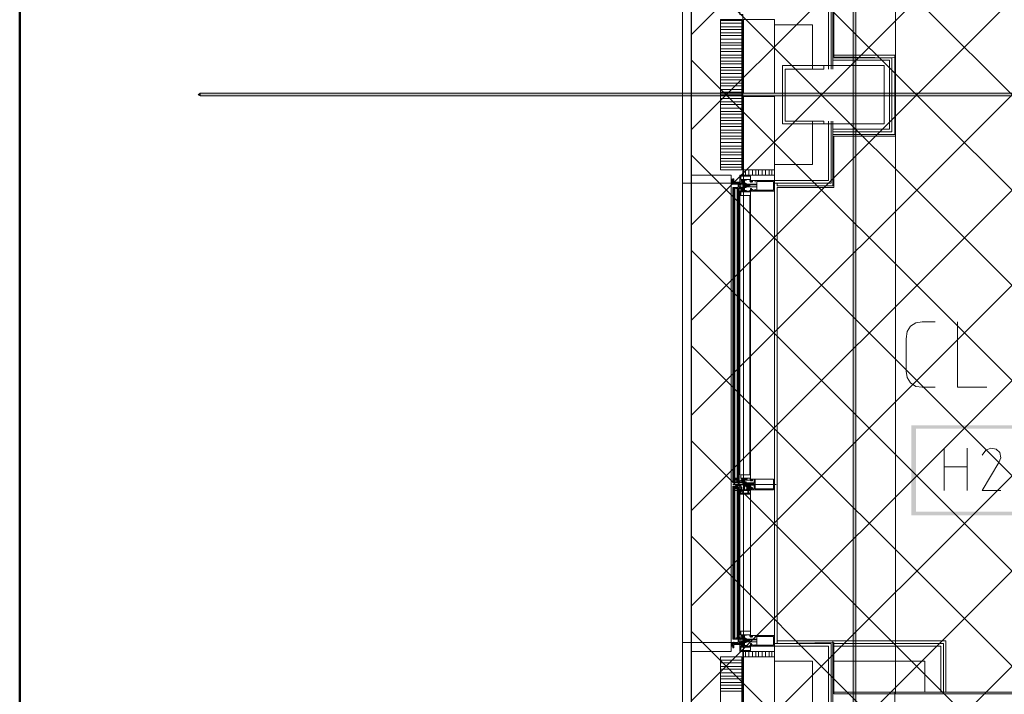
# Model space of a CAD drawing. Header units: millimetres. Extents: x 0.9 to 32.8, y 0.3 to 23.1.
# Tile 45 of 111: x 1 to 2.9, y 16.7 to 17.9. Entities that reach past the tile are written whole.
import ezdxf

# ---------------------------------------------------------------- set-up
doc = ezdxf.new("R2010")
doc.units = ezdxf.units.MM
doc.layers.add('PDF_Geometry', color=9, linetype='Continuous', true_color=0x808080)
doc.layers.add('PDF_Solid Fills', color=7, linetype='Continuous')

msp = doc.modelspace()

# ---------------------------------------------------------------- hatches: boundary and pattern name
h = msp.add_hatch()
h.set_pattern_fill('ANSI37', color=256, scale=0.04)
h.paths.add_polyline_path([(2.2693, 20.3277), (5.0592, 20.3277), (5.0592, 12.9796), (2.2693, 12.9796)])
at = {"layer": 'PDF_Solid Fills', "true_color": 0x808080, "transparency": 33554559}
for points in [[(2.5776, 22.9427), (2.5744, 22.9427), (2.5744, 0.435), (2.5794, 0.435), (2.5794, 22.9427)], [(28.2152, 17.7811), (28.2152, 17.7844), (1.3427, 17.7844), (1.3427, 17.7794), (28.2152, 17.7794)]]:
    msp.add_hatch(color=8, dxfattribs=at).paths.add_polyline_path(points)

# ---------------------------------------------------------------- linework, layer by layer
msp.add_lwpolyline([(2.2693, 20.3277), (5.0592, 20.3277), (5.0592, 12.9796), (2.2693, 12.9796)], close=True)
at = {"layer": 'PDF_Geometry', "color": 5, "lineweight": 50}
msp.add_lwpolyline([(32.6933, 0.3933), (32.6933, 22.9893), (1.0026, 22.9893), (1.0026, 0.3933)], close=True, dxfattribs=at)
at = {"layer": 'PDF_Geometry', "lineweight": 5}
for points in [[(2.5794, 0.435), (2.5794, 22.9427), (2.5776, 22.9427), (2.5744, 22.9427), (2.5744, 0.435)], [(1.3427, 17.7794), (1.3394, 17.7811), (1.3427, 17.7844)]]:
    msp.add_lwpolyline(points, dxfattribs=at)
at = {"layer": 'PDF_Geometry', "color": 254, "lineweight": 18, "true_color": 0xdcdcdc}
for points in [[(5.0226, 16.8511), (5.0226, 16.6511), (2.6543, 16.6511), (2.6543, 19.0477), (2.571, 19.1594), (2.571, 19.996), (2.741, 19.996), (2.741, 20.0827), (5.0226, 20.0827)], [(2.5376, 18.9027), (2.6543, 18.9027), (2.6543, 17.8511), (2.5376, 17.8528), (2.5376, 17.9478), (2.4311, 17.9478), (2.4311, 18.8061), (2.5376, 18.8061)], [(2.6543, 17.7028), (2.5376, 17.7028), (2.5376, 17.6061), (2.4311, 17.6061), (2.4311, 16.7461), (2.5376, 16.7478), (2.5376, 16.6511), (2.6543, 16.6511)]]:
    msp.add_lwpolyline(points, close=True, dxfattribs=at)
at = {"layer": 'PDF_Geometry', "lineweight": 18}
for points in [[(2.2526, 17.7811), (2.2526, 17.9478), (2.2693, 17.9478), (2.2693, 17.7811), (2.2693, 17.6144), (2.2693, 17.6294), (2.3444, 17.6294), (2.3444, 17.6144), (2.2693, 17.6144), (2.2526, 17.6144)], [(2.4259, 17.7844), (2.4259, 17.9228), (2.3676, 17.9228), (2.3676, 17.7844)], [(2.6326, 17.7261), (2.6326, 17.8361), (2.441, 17.8361), (2.441, 17.7261)], [(2.441, 17.7811), (2.441, 17.7261), (2.5193, 17.7261), (2.5193, 17.7311), (2.446, 17.7311), (2.446, 17.7811), (2.446, 17.8294), (2.5193, 17.8294), (2.5193, 17.8361), (2.441, 17.8361)], [(2.3643, 17.6394), (2.3643, 17.7811), (2.3243, 17.7811), (2.3243, 17.6394)], [(2.4259, 17.6394), (2.4259, 17.7778), (2.3676, 17.7778), (2.3676, 17.6394)], [(2.4259, 17.6294), (2.4259, 17.6394), (2.3676, 17.6394), (2.3676, 17.6294)], [(2.3444, 17.6194), (2.3444, 17.6178), (2.3444, 17.6194), (2.3444, 17.6211)], [(2.346, 17.6194), (2.3444, 17.6194), (2.3444, 17.6211)], [(2.3444, 17.6211), (2.3444, 17.6194)], [(2.3794, 17.6211), (2.381, 17.6211), (2.381, 17.6278), (2.3627, 17.6278), (2.3627, 17.6211)], [(2.3661, 17.6211), (2.3677, 17.6194), (2.3692, 17.6178), (2.3677, 17.6178)], [(2.351, 17.6161), (2.3525, 17.6128), (2.351, 17.6161), (2.3525, 17.6128)], [(2.3543, 17.6161), (2.3543, 17.6144), (2.3543, 17.6161), (2.3543, 17.6144), (2.3525, 17.6161), (2.3543, 17.6144)], [(2.3609, 17.6144), (2.3559, 17.6144), (2.3559, 17.6128), (2.3577, 17.6128), (2.3577, 17.6078), (2.3593, 17.6078), (2.3593, 17.6128), (2.3609, 17.6128)], [(2.3609, 17.6044), (2.3559, 17.6044), (2.3559, 17.6061), (2.3577, 17.6061), (2.3577, 17.6111), (2.3593, 17.6061), (2.3609, 17.6061)], [(2.3593, 17.6044), (2.3593, 17.0545)], [(2.3677, 17.6128), (2.3627, 17.6128), (2.3627, 17.6144), (2.3692, 17.6144), (2.3692, 17.6078), (2.3677, 17.6078)], [(2.3627, 17.6061), (2.3677, 17.6061), (2.3677, 17.6111), (2.3692, 17.6111), (2.3692, 17.6061)], [(2.3692, 17.6178), (2.3661, 17.6161), (2.3677, 17.6161)], [(2.3692, 17.6144), (2.3692, 17.6128), (2.371, 17.6144), (2.3692, 17.6128), (2.371, 17.6144), (2.3726, 17.6128), (2.371, 17.6144), (2.3726, 17.6128), (2.3692, 17.6144), (2.3692, 17.6128)], [(2.3692, 17.6094), (2.371, 17.6094), (2.371, 17.6078)], [(2.3927, 17.6078), (2.3927, 17.6111), (2.3794, 17.6111), (2.3794, 17.6078)], [(2.381, 17.6178), (2.3826, 17.6194), (2.381, 17.6178), (2.3826, 17.6194), (2.381, 17.6161), (2.3826, 17.6178), (2.3826, 17.6161), (2.381, 17.6161), (2.3826, 17.6161)], [(2.3826, 17.6178), (2.3826, 17.6194), (2.381, 17.6194), (2.381, 17.6161), (2.3826, 17.6161)], [(2.4243, 17.6011), (2.4243, 17.6178), (2.3926, 17.6178), (2.3926, 17.6011)], [(2.4259, 17.6194), (2.4259, 17.6144)], [(2.3593, 17.5928), (2.3627, 17.5928), (2.3593, 17.5928), (2.3627, 17.5928)], [(2.3627, 17.5961), (2.3627, 17.5994), (2.3594, 17.5994), (2.3594, 17.5961)], [(2.3794, 17.5978), (2.381, 17.5978), (2.381, 17.5911), (2.3627, 17.5911), (2.3627, 17.5978)], [(2.3794, 17.0578), (2.381, 17.0578), (2.381, 17.0645), (2.3627, 17.0645), (2.3627, 17.0578)], [(2.3476, 17.0511), (2.3476, 17.0545), (2.351, 17.0545), (2.3494, 17.0528), (2.3494, 17.0511), (2.351, 17.0511)], [(2.3559, 17.0561), (2.3559, 17.0578), (2.351, 17.0578), (2.351, 17.0561), (2.3559, 17.0561), (2.3559, 17.0578), (2.351, 17.0578), (2.351, 17.0561)], [(2.3609, 17.0411), (2.3559, 17.0411), (2.3559, 17.0428), (2.3577, 17.0445), (2.3577, 17.0478), (2.3593, 17.0478), (2.3593, 17.0445), (2.3609, 17.0428)], [(2.3627, 17.0495), (2.3677, 17.0495), (2.3677, 17.0445), (2.3692, 17.0445), (2.3692, 17.0511), (2.3627, 17.0511)], [(2.3692, 17.0545), (2.3661, 17.0528), (2.3677, 17.0528)], [(2.3742, 17.0561), (2.3742, 17.0578), (2.3692, 17.0578), (2.3692, 17.0561), (2.3742, 17.0561), (2.3742, 17.0578), (2.3692, 17.0578), (2.3692, 17.0561)], [(2.3726, 17.0428), (2.3726, 17.0445), (2.371, 17.0445), (2.3726, 17.0445), (2.3726, 17.0478), (2.371, 17.0478), (2.371, 17.0495), (2.3726, 17.0495), (2.3726, 17.0511), (2.3692, 17.0511), (2.3692, 17.0461), (2.371, 17.0461), (2.3692, 17.0461), (2.3692, 17.0428)], [(2.3726, 17.0495), (2.3692, 17.0478), (2.371, 17.0495)], [(2.3726, 17.0461), (2.3692, 17.0445), (2.371, 17.0445)], [(2.3742, 17.0445), (2.3878, 17.0445), (2.3878, 17.0378), (2.3844, 17.0378), (2.3844, 17.0395), (2.3826, 17.0411), (2.3826, 17.0361), (2.4243, 17.0361), (2.4243, 17.0561), (2.3826, 17.0561), (2.3826, 17.0528), (2.3826, 17.0545), (2.3826, 17.0528), (2.3844, 17.0528), (2.3844, 17.0561), (2.3878, 17.0561), (2.3878, 17.0495), (2.371, 17.0495), (2.371, 17.0478), (2.376, 17.0478), (2.3776, 17.0478), (2.3794, 17.0461), (2.3776, 17.0461), (2.376, 17.0461), (2.3742, 17.0461), (2.3726, 17.0461), (2.3726, 17.0445), (2.371, 17.0445)], [(2.3726, 17.0461), (2.3726, 17.0478), (2.371, 17.0478), (2.371, 17.0461)], [(2.3878, 17.0445), (2.3878, 17.0478), (2.3794, 17.0478), (2.3794, 17.0445)], [(2.4243, 17.0378), (2.4243, 17.0561), (2.3893, 17.0561), (2.3893, 17.0378)], [(2.3476, 17.0395), (2.351, 17.0395), (2.3476, 17.0395), (2.3593, 17.0395), (2.3494, 17.0411)], [(2.3494, 17.0395), (2.3494, 17.0411), (2.3593, 17.0411), (2.3593, 17.0395)], [(2.3559, 17.0378), (2.3559, 17.0345), (2.351, 17.0345), (2.351, 17.0378), (2.3559, 17.0378), (2.3559, 17.0345), (2.351, 17.0345), (2.351, 17.0378)], [(2.3593, 16.7578), (2.3593, 17.0395)], [(2.3609, 17.0328), (2.3627, 17.0345), (2.3609, 17.0328), (2.3627, 17.0345), (2.3593, 17.0361), (2.3609, 17.0328), (2.3593, 17.0345)], [(2.3593, 17.0311), (2.3627, 17.0311), (2.3593, 17.0311), (2.3627, 17.0311)], [(2.3627, 17.0294), (2.3593, 17.0294), (2.3627, 17.0294), (2.3593, 17.0294)], [(2.3627, 17.0328), (2.3627, 17.0361), (2.3594, 17.0361), (2.3594, 17.0328)], [(2.3794, 17.0345), (2.381, 17.0345), (2.381, 17.0294), (2.3627, 17.0294), (2.3627, 17.0345)], [(2.3742, 17.0378), (2.3794, 17.0378), (2.3794, 17.0361), (2.3726, 17.0361), (2.3726, 17.0378)], [(2.3794, 17.0378), (2.3794, 17.0411), (2.3744, 17.0411), (2.3744, 17.0378)], [(2.3826, 17.0411), (2.3826, 17.0395), (2.381, 17.0411)], [(2.3826, 17.0378), (2.3826, 17.0361), (2.381, 17.0361), (2.381, 17.0411), (2.3826, 17.0411)], [(2.381, 17.0361), (2.3826, 17.0378), (2.381, 17.0378)], [(2.3627, 16.7678), (2.3593, 16.7678)], [(2.3794, 16.7628), (2.381, 16.7628), (2.381, 16.7695), (2.3627, 16.7695), (2.3627, 16.7628)], [(2.2693, 16.5795), (2.2693, 16.7478), (2.2526, 16.7478), (2.2526, 16.5795), (2.2526, 16.4128), (2.2693, 16.4128), (2.3444, 16.4128), (2.3444, 16.4278), (2.2693, 16.4278), (2.2693, 16.4128)], [(2.3444, 16.7311), (2.3444, 16.7478), (2.2694, 16.7478), (2.2694, 16.7311)], [(2.3494, 16.7578), (2.3476, 16.7595), (2.3494, 16.7578), (2.3494, 16.7595)], [(2.3609, 16.7461), (2.3559, 16.7461), (2.3559, 16.7478), (2.3577, 16.7478), (2.3577, 16.7528), (2.3593, 16.7528), (2.3593, 16.7478), (2.3609, 16.7478)], [(2.3627, 16.7661), (2.3593, 16.7661), (2.3627, 16.7661), (2.3593, 16.7661)], [(2.3627, 16.7645), (2.3627, 16.7628), (2.3609, 16.7645), (2.3627, 16.7628), (2.3593, 16.7645), (2.3609, 16.7645), (2.3593, 16.7628), (2.3609, 16.7645), (2.3627, 16.7645), (2.3593, 16.7645), (2.3593, 16.7628), (2.3627, 16.7628)], [(2.3609, 16.7628), (2.3593, 16.7645), (2.3609, 16.7628), (2.3593, 16.7628), (2.3627, 16.7645), (2.3609, 16.7628), (2.3627, 16.7628)], [(2.3627, 16.7545), (2.3677, 16.7545), (2.3677, 16.7495), (2.3692, 16.7495), (2.3692, 16.7561), (2.3627, 16.7561)], [(2.3677, 16.7478), (2.3643, 16.7478), (2.3627, 16.7478), (2.3692, 16.7478), (2.3692, 16.7528), (2.3677, 16.7528)], [(2.3677, 16.7461), (2.3677, 16.7445), (2.3643, 16.7428), (2.3677, 16.7461), (2.3677, 16.7478)], [(2.3661, 16.7628), (2.3677, 16.7611), (2.3692, 16.7595), (2.3677, 16.7595)], [(2.3692, 16.7595), (2.3661, 16.7578), (2.3677, 16.7578)], [(2.3692, 16.7578), (2.3677, 16.7578), (2.3677, 16.7561), (2.3692, 16.7561), (2.3692, 16.7545), (2.3692, 16.7611)], [(2.3726, 16.7561), (2.3692, 16.7528), (2.3726, 16.7545)], [(2.3692, 16.7511), (2.371, 16.7511), (2.371, 16.7495)], [(2.3726, 16.7511), (2.3726, 16.7528), (2.371, 16.7528), (2.371, 16.7511)], [(2.3927, 16.7495), (2.3927, 16.7528), (2.3794, 16.7528), (2.3794, 16.7495)], [(2.3826, 16.7595), (2.3826, 16.7578), (2.381, 16.7578), (2.381, 16.7611), (2.3826, 16.7611)], [(2.4243, 16.7428), (2.4243, 16.7595), (2.3926, 16.7595), (2.3926, 16.7428)], [(2.346, 16.7445), (2.3444, 16.7445), (2.3444, 16.7461), (2.3444, 16.7445), (2.3444, 16.7428), (2.3444, 16.7445), (2.3444, 16.7428), (2.3444, 16.7411), (2.3444, 16.7428), (2.3444, 16.7445), (2.346, 16.7461), (2.346, 16.7445), (2.3476, 16.7445), (2.3476, 16.7428), (2.3476, 16.7411), (2.3476, 16.7428), (2.3476, 16.7445), (2.3476, 16.7428), (2.3476, 16.7411), (2.346, 16.7428)], [(2.3444, 16.7461), (2.3444, 16.7445), (2.3444, 16.7428), (2.3444, 16.7411), (2.3444, 16.7428), (2.3444, 16.7411), (2.346, 16.7411), (2.346, 16.7428), (2.346, 16.7411), (2.346, 16.7428), (2.346, 16.7411), (2.346, 16.7428), (2.346, 16.7445), (2.346, 16.7428), (2.346, 16.7445), (2.3476, 16.7445), (2.3476, 16.7461), (2.3476, 16.7445), (2.346, 16.7445), (2.3444, 16.7445)], [(2.3444, 16.7461), (2.3444, 16.7445)], [(2.3444, 16.7445), (2.3444, 16.7428), (2.3444, 16.7411), (2.3444, 16.7428), (2.3444, 16.7411), (2.346, 16.7411), (2.346, 16.7428), (2.3444, 16.7428)], [(2.346, 16.7461), (2.346, 16.7445), (2.346, 16.7428), (2.346, 16.7411), (2.346, 16.7428), (2.346, 16.7445), (2.346, 16.7428), (2.346, 16.7411), (2.346, 16.7428), (2.346, 16.7445)], [(2.3476, 16.7445), (2.3476, 16.7428), (2.3476, 16.7411), (2.3476, 16.7428), (2.3476, 16.7445), (2.3476, 16.7461)], [(2.3476, 16.7461), (2.3476, 16.7378), (2.3494, 16.7378), (2.3494, 16.7445), (2.3609, 16.7445), (2.3609, 16.7461)], [(2.3794, 16.7395), (2.381, 16.7395), (2.381, 16.7328), (2.3627, 16.7328), (2.3627, 16.7395)], [(2.4259, 16.7211), (2.4259, 16.7311), (2.3676, 16.7311), (2.3676, 16.7211)], [(2.3643, 16.5795), (2.3643, 16.4378), (2.3243, 16.4378), (2.3243, 16.5795), (2.3643, 16.5795), (2.3243, 16.5795), (2.3243, 16.7211), (2.3643, 16.7211)], [(2.4259, 16.5845), (2.4259, 16.7211), (2.3676, 16.7211), (2.3676, 16.5845)]]:
    msp.add_lwpolyline(points, close=True, dxfattribs=at)
for points in [[(2.3609, 17.9444), (2.3609, 17.9328), (2.3661, 17.9328), (2.3661, 17.7811), (2.3661, 17.6294), (2.3609, 17.6294), (2.3609, 17.6161)], [(2.5327, 17.8294), (2.5327, 17.9478), (2.4259, 17.9478), (2.4259, 17.9428), (2.5277, 17.9428), (2.5277, 17.8294)], [(2.4311, 17.9478), (2.4311, 17.9528), (2.536, 17.9528), (2.536, 17.8294)], [(2.3243, 17.7811), (2.3243, 17.9228), (2.3643, 17.9228), (2.3643, 17.7811)], [(2.3243, 17.9211), (2.3643, 17.9211)], [(2.3243, 17.9161), (2.3643, 17.9161)], [(2.3243, 17.9094), (2.3643, 17.9094)], [(2.3243, 17.9044), (2.3643, 17.9044)], [(2.4259, 17.9128), (2.4977, 17.9128), (2.4977, 17.8294)], [(2.3243, 17.8978), (2.3643, 17.8978)], [(2.3243, 17.8928), (2.3643, 17.8928)], [(2.3243, 17.8861), (2.3643, 17.8861)], [(2.3243, 17.8794), (2.3643, 17.8794)], [(2.3243, 17.8744), (2.3643, 17.8744)], [(2.3243, 17.8678), (2.3643, 17.8678)], [(2.3243, 17.8628), (2.3643, 17.8628)], [(2.3243, 17.8561), (2.3643, 17.8561)], [(2.3243, 17.8511), (2.3643, 17.8511)], [(2.3243, 17.8444), (2.3643, 17.8444)], [(2.536, 17.8561), (2.6527, 17.8561), (2.6527, 17.7811), (2.6527, 17.7061), (2.536, 17.7061)], [(2.536, 17.8511), (2.6475, 17.8511), (2.6475, 17.7811), (2.6475, 17.7111), (2.536, 17.7111)], [(2.536, 17.8461), (2.6426, 17.8461), (2.6426, 17.7811), (2.6426, 17.7161), (2.536, 17.7161)], [(2.3243, 17.8394), (2.3643, 17.8394)], [(2.3243, 17.8328), (2.3643, 17.8328)], [(2.3243, 17.8278), (2.3643, 17.8278)], [(2.3243, 17.8211), (2.3643, 17.8211)], [(2.3243, 17.8144), (2.3643, 17.8144)], [(2.3243, 17.8094), (2.3643, 17.8094)], [(2.3243, 17.8028), (2.3643, 17.8028)], [(2.3243, 17.7978), (2.3643, 17.7978)], [(2.3243, 17.7911), (2.3643, 17.7911)], [(2.3243, 17.7861), (2.3643, 17.7861)], [(2.3243, 17.7794), (2.3643, 17.7794)], [(2.3243, 17.7744), (2.3643, 17.7744)], [(2.3243, 17.7678), (2.3643, 17.7678)], [(2.3243, 17.7628), (2.3643, 17.7628)], [(2.3243, 17.7561), (2.3643, 17.7561)], [(2.3243, 17.7494), (2.3643, 17.7494)], [(2.3243, 17.7444), (2.3643, 17.7444)], [(2.3243, 17.7378), (2.3643, 17.7378)], [(2.3243, 17.7328), (2.3643, 17.7328)], [(2.3243, 17.7261), (2.3643, 17.7261)], [(2.3243, 17.7211), (2.3643, 17.7211)], [(2.3243, 17.7144), (2.3643, 17.7144)], [(2.4259, 17.6494), (2.4977, 17.6494), (2.4977, 17.7311)], [(2.4259, 17.6194), (2.5277, 17.6194), (2.5277, 17.7311)], [(2.4259, 17.6144), (2.5327, 17.6144), (2.5327, 17.7311)], [(2.4311, 17.6144), (2.4311, 17.6094), (2.536, 17.6094), (2.536, 17.7311)], [(2.3243, 17.7094), (2.3643, 17.7094)], [(2.3243, 17.7028), (2.3643, 17.7028)], [(2.3243, 17.6978), (2.3643, 17.6978)], [(2.3243, 17.6911), (2.3643, 17.6911)], [(2.3243, 17.6844), (2.3643, 17.6844)], [(2.3243, 17.6794), (2.3643, 17.6794)], [(2.3243, 17.6728), (2.3643, 17.6728)], [(2.3243, 17.6678), (2.3643, 17.6678)], [(2.3243, 17.6611), (2.3643, 17.6611)], [(2.3243, 17.6561), (2.3643, 17.6561)], [(2.3243, 17.6494), (2.3643, 17.6494)], [(2.3243, 17.6444), (2.3643, 17.6444)], [(2.3677, 16.7211), (2.3677, 17.6394)], [(2.371, 17.6394), (2.371, 17.6294)], [(2.3776, 17.6394), (2.3776, 17.6294)], [(2.3844, 17.6394), (2.3844, 17.6294)], [(2.3909, 17.6394), (2.3909, 17.6294)], [(2.3959, 17.6394), (2.3959, 17.6294)], [(2.4026, 17.6394), (2.4026, 17.6294)], [(2.4092, 17.6394), (2.4092, 17.6294)], [(2.416, 17.6394), (2.416, 17.6294)], [(2.4209, 17.6394), (2.4209, 17.6294)], [(2.4259, 17.6394), (2.4259, 16.7211)], [(2.3476, 17.6178), (2.3476, 17.6144), (2.3444, 17.6144), (2.3444, 17.6178), (2.3444, 17.6194), (2.3444, 17.6178), (2.3444, 17.6194), (2.3444, 17.6178), (2.3444, 17.6194), (2.346, 17.6194), (2.346, 17.6211), (2.346, 17.6194), (2.346, 17.6211), (2.346, 17.6194), (2.3476, 17.6194), (2.3476, 17.6211), (2.3476, 17.6194), (2.346, 17.6194), (2.346, 17.6178), (2.3444, 17.6178), (2.3444, 17.6194), (2.3444, 17.6211), (2.3444, 17.6194), (2.3444, 17.6178), (2.3444, 17.6161), (2.3444, 17.6178), (2.3444, 17.6161), (2.3444, 17.6144), (2.3444, 16.7478), (2.3444, 16.7495)], [(2.346, 17.6144), (2.3444, 17.6161), (2.346, 17.6144), (2.3444, 17.6161), (2.3444, 17.6178), (2.3444, 17.6161), (2.3444, 17.6178), (2.3444, 17.6161), (2.3444, 17.6178), (2.346, 17.6178), (2.346, 17.6194), (2.346, 17.6178), (2.346, 17.6194), (2.346, 17.6178), (2.346, 17.6161), (2.3444, 17.6161), (2.346, 17.6161), (2.346, 17.6178), (2.346, 17.6161), (2.346, 17.6178), (2.346, 17.6161), (2.346, 17.6178), (2.3476, 17.6178), (2.3476, 17.6194), (2.3476, 17.6178), (2.3476, 17.6194), (2.3476, 17.6178), (2.3476, 17.6194), (2.346, 17.6211), (2.3444, 17.6211), (2.3444, 17.6178)], [(2.346, 17.6211), (2.346, 17.6228)], [(2.346, 17.6211), (2.346, 17.6228)], [(2.346, 17.6194), (2.346, 17.6211)], [(2.346, 17.6194), (2.346, 17.6211)], [(2.346, 17.6194), (2.346, 17.6211)], [(2.346, 17.6194), (2.346, 17.6211)], [(2.346, 17.6194), (2.346, 17.6211)], [(2.346, 17.6194), (2.346, 17.6211)], [(2.351, 17.6128), (2.3494, 17.6144), (2.3476, 17.6161), (2.3476, 17.6144), (2.346, 17.6161), (2.3476, 17.6144), (2.346, 17.6161), (2.346, 17.6178), (2.346, 17.6194), (2.346, 17.6211)], [(2.3476, 17.6144), (2.3476, 17.6228), (2.3494, 17.6228), (2.3494, 17.6161), (2.3609, 17.6161), (2.3476, 17.6161), (2.3476, 17.6144), (2.3476, 17.6161), (2.3494, 17.6144), (2.3494, 17.6128), (2.3494, 17.6144)], [(2.3476, 17.6194), (2.3476, 17.6211)], [(2.3476, 17.6194), (2.3476, 17.6211)], [(2.3476, 17.6194), (2.3476, 17.6211)], [(2.3476, 17.6194), (2.3476, 17.6211)], [(2.3627, 17.6178), (2.3627, 17.6161), (2.3559, 17.6161), (2.3559, 17.6144), (2.3543, 17.6161), (2.3559, 17.6144), (2.3559, 17.6161), (2.3543, 17.6144), (2.3525, 17.6144), (2.3543, 17.6144), (2.3543, 17.6128), (2.3494, 17.6128), (2.3494, 17.6144), (2.3476, 17.6144), (2.3476, 17.6128), (2.3559, 17.6128), (2.3559, 17.6144), (2.3609, 17.6144), (2.3609, 17.6128), (2.3627, 17.6128), (2.3627, 17.6144), (2.3643, 17.6144), (2.3643, 17.6161), (2.3643, 17.6144), (2.3643, 17.6211), (2.3677, 17.6211), (2.3677, 17.6178), (2.3677, 17.6194), (2.3643, 17.6161), (2.3643, 17.6144), (2.3677, 17.6194), (2.3643, 17.6161), (2.3643, 17.6178), (2.3677, 17.6211)], [(2.381, 17.6178), (2.381, 17.6278), (2.3627, 17.6278), (2.3627, 17.6211), (2.3643, 17.6211), (2.3643, 17.6194), (2.3661, 17.6211), (2.3643, 17.6194), (2.3692, 17.6161), (2.3643, 17.6211)], [(2.3677, 17.6194), (2.3677, 17.6178), (2.3677, 17.6211), (2.3643, 17.6211), (2.3643, 17.6178), (2.3643, 17.6194), (2.3627, 17.6194)], [(2.3692, 17.6161), (2.3692, 17.6194), (2.3692, 17.6161), (2.3677, 17.6161), (2.3677, 17.6144), (2.3692, 17.6144), (2.3692, 17.6128), (2.3692, 17.6211), (2.371, 17.6211), (2.371, 17.6194)], [(2.3726, 17.6194), (2.3726, 17.6211), (2.381, 17.6211), (2.381, 17.6194), (2.3794, 17.6194), (2.3794, 17.6178)], [(2.3826, 17.6178), (2.381, 17.6194), (2.3826, 17.6178), (2.3826, 17.6194), (2.381, 17.6194), (2.381, 17.6211)], [(2.2526, 16.7478), (2.2526, 17.6144)], [(2.3444, 17.6178), (2.3444, 17.6194)], [(2.3444, 17.6178), (2.3444, 17.6194)], [(2.3444, 17.6178), (2.3444, 17.6161), (2.3476, 17.6161), (2.3476, 17.6178)], [(2.3444, 17.6178), (2.346, 17.6178)], [(2.346, 17.6178), (2.346, 17.6194)], [(2.346, 17.6178), (2.346, 17.6194)], [(2.346, 17.6178), (2.346, 17.6194)], [(2.346, 17.6178), (2.3476, 17.6178)], [(2.346, 17.6178), (2.3476, 17.6178)], [(2.346, 17.6161), (2.346, 17.6178)], [(2.346, 17.6161), (2.346, 17.6178)], [(2.346, 17.6161), (2.3476, 17.6161)], [(2.346, 17.6161), (2.3476, 17.6161)], [(2.3476, 17.6178), (2.3476, 17.6194), (2.3476, 17.6178)], [(2.3476, 17.6178), (2.3476, 17.6194)], [(2.3476, 17.6178), (2.3476, 17.6194)], [(2.3476, 17.6178), (2.3476, 17.6194)], [(2.3476, 17.6178), (2.3476, 17.6194)], [(2.3476, 17.6161), (2.3476, 17.6178)], [(2.3476, 17.6178), (2.3476, 17.6161)], [(2.3476, 17.6161), (2.3476, 17.6178)], [(2.3476, 17.6161), (2.3476, 17.6178)], [(2.381, 17.6011), (2.381, 17.6028), (2.381, 17.5911), (2.3627, 17.5911), (2.3627, 17.5994), (2.3643, 17.5994), (2.3661, 17.5994), (2.3643, 17.6011), (2.3627, 17.6011), (2.3627, 17.6044), (2.3525, 17.6044), (2.3543, 17.6044), (2.3543, 17.6061), (2.3494, 17.6061), (2.3494, 17.6044), (2.3476, 17.6044), (2.3476, 17.6061), (2.3559, 17.6061), (2.3559, 17.6044), (2.3609, 17.6044), (2.3609, 17.6078), (2.3627, 17.6078), (2.3627, 17.6044), (2.3643, 17.6044), (2.3643, 17.5994), (2.3677, 17.5994), (2.3677, 17.6011), (2.3692, 17.6011), (2.3692, 17.6028), (2.3677, 17.6011), (2.3661, 17.5994), (2.3677, 17.5994)], [(2.3559, 17.0545), (2.3559, 17.6044), (2.3559, 17.0545), (2.351, 17.0545), (2.3559, 17.0545), (2.351, 17.0545), (2.351, 17.6028), (2.3494, 17.6028), (2.3494, 17.6044), (2.351, 17.6044), (2.3476, 17.6044), (2.3476, 17.6061)], [(2.3494, 17.6044), (2.3476, 17.6028), (2.3476, 17.6044)], [(2.3494, 17.6044), (2.3476, 17.6044), (2.3494, 17.6044)], [(2.3476, 17.0545), (2.3476, 17.6028), (2.3476, 17.0545)], [(2.3494, 17.0528), (2.3476, 17.0545), (2.3494, 17.0528), (2.3494, 17.0545), (2.3494, 17.6028)], [(2.3494, 17.6028), (2.3476, 17.6028), (2.3494, 17.6028)], [(2.3525, 17.6128), (2.3494, 17.6161), (2.351, 17.6128), (2.3494, 17.6161), (2.351, 17.6128), (2.3494, 17.6161)], [(2.3494, 17.6144), (2.3494, 17.6128), (2.3494, 17.6144)], [(2.351, 17.6028), (2.351, 17.6044)], [(2.3543, 17.6144), (2.3525, 17.6144), (2.3525, 17.6161), (2.3525, 17.6144)], [(2.3525, 17.6161), (2.3543, 17.6128)], [(2.3577, 17.6128), (2.3577, 17.6144), (2.3577, 17.6128)], [(2.3577, 17.6061), (2.3577, 17.6078)], [(2.3577, 17.0545), (2.3577, 17.6044)], [(2.3593, 17.6128), (2.3593, 17.6144)], [(2.3627, 17.6078), (2.3627, 17.6111), (2.3593, 17.6111)], [(2.3593, 17.6061), (2.3593, 17.6078)], [(2.3609, 17.6144), (2.3609, 17.6128)], [(2.3609, 17.6061), (2.3609, 17.6078)], [(2.3661, 17.6161), (2.3643, 17.6178), (2.3661, 17.6161)], [(2.3677, 17.6144), (2.3643, 17.6178), (2.3677, 17.6161), (2.3677, 17.6144), (2.3661, 17.6161), (2.3643, 17.6144), (2.3643, 17.6161), (2.3643, 17.6144), (2.3643, 17.6178)], [(2.3692, 17.6044), (2.3643, 17.5994), (2.3692, 17.6028), (2.3677, 17.6028), (2.3661, 17.6044), (2.3692, 17.6011), (2.3692, 17.6028), (2.3677, 17.6044), (2.3677, 17.6028), (2.3677, 17.6061), (2.3692, 17.6061), (2.3692, 17.6078), (2.3692, 17.5994), (2.371, 17.5994), (2.371, 17.6011)], [(2.3677, 17.6011), (2.3677, 17.5994), (2.3643, 17.5994), (2.3643, 17.6011), (2.3643, 17.6044), (2.3677, 17.6044), (2.3677, 17.6028), (2.3643, 17.6011), (2.3677, 17.6044), (2.3677, 17.6061), (2.3677, 17.6044), (2.3677, 17.6028)], [(2.3643, 17.6011), (2.3661, 17.6044), (2.3643, 17.6028), (2.3643, 17.6044), (2.3677, 17.6011), (2.3643, 17.6044), (2.3677, 17.5994), (2.3643, 17.6011), (2.3643, 17.6028)], [(2.3661, 17.6111), (2.3661, 17.6078), (2.3661, 17.6111)], [(2.3661, 17.6078), (2.3677, 17.6078), (2.3677, 17.6111), (2.3661, 17.6111)], [(2.371, 17.6144), (2.3726, 17.6128), (2.371, 17.6144), (2.3692, 17.6144), (2.3692, 17.6094), (2.371, 17.6094), (2.3692, 17.6094), (2.3692, 17.6061), (2.3726, 17.6061), (2.3726, 17.6078), (2.371, 17.6078), (2.3726, 17.6078), (2.3726, 17.6111), (2.371, 17.6111), (2.371, 17.6128), (2.3726, 17.6128), (2.3726, 17.6144), (2.3692, 17.6111), (2.3726, 17.6128), (2.371, 17.6128)], [(2.3726, 17.6061), (2.3692, 17.6078), (2.3726, 17.6061), (2.371, 17.6078), (2.3692, 17.6094), (2.371, 17.6094), (2.3726, 17.6111), (2.3726, 17.6094), (2.3726, 17.6111), (2.3726, 17.6128)], [(2.3692, 17.6128), (2.371, 17.6111), (2.3692, 17.6128)], [(2.3726, 17.6111), (2.3726, 17.6094), (2.3692, 17.6128), (2.3692, 17.6111)], [(2.371, 17.6078), (2.3692, 17.6061), (2.3726, 17.6078), (2.371, 17.6061), (2.3726, 17.6061), (2.371, 17.6061), (2.3692, 17.6078), (2.3692, 17.6061), (2.371, 17.6061), (2.3692, 17.6061), (2.3692, 17.6078), (2.371, 17.6094), (2.3692, 17.6078), (2.3692, 17.6061), (2.371, 17.6078), (2.3726, 17.6094), (2.3726, 17.6078), (2.3726, 17.6094), (2.3726, 17.6078), (2.371, 17.6094), (2.3692, 17.6111), (2.371, 17.6111), (2.3692, 17.6094), (2.371, 17.6094), (2.371, 17.6111), (2.3726, 17.6094), (2.3692, 17.6078), (2.3692, 17.6094), (2.3692, 17.6078)], [(2.3692, 17.6111), (2.371, 17.6094), (2.3692, 17.6111)], [(2.3844, 17.6028), (2.3844, 17.6011), (2.3893, 17.6011), (2.3893, 17.6028), (2.3893, 17.6011), (2.3927, 17.6011), (2.3927, 17.6078), (2.3742, 17.6078), (2.371, 17.6078), (2.3726, 17.6078), (2.3726, 17.6094), (2.3776, 17.6094), (2.3776, 17.6111), (2.371, 17.6111), (2.371, 17.6128), (2.3742, 17.6128), (2.3742, 17.6111), (2.3742, 17.6128), (2.3927, 17.6128), (2.3927, 17.6194), (2.3893, 17.6194), (2.3893, 17.6161), (2.3893, 17.6194), (2.3844, 17.6194), (2.3844, 17.6161)], [(2.3726, 17.6094), (2.371, 17.6094), (2.3726, 17.6094)], [(2.381, 17.6161), (2.3826, 17.6161), (2.3826, 17.6194), (2.4259, 17.6194), (2.4259, 17.5994), (2.3826, 17.5994), (2.3826, 17.6028), (2.3826, 17.6044)], [(2.381, 17.6178), (2.3826, 17.6161), (2.381, 17.6178)], [(2.3826, 17.0545), (2.3826, 17.0561), (2.381, 17.0561), (2.381, 17.0528), (2.3826, 17.0528), (2.3826, 17.0545), (2.3826, 17.0528), (2.381, 17.0528), (2.381, 17.0545), (2.3826, 17.0528), (2.381, 17.0545), (2.3826, 17.0545), (2.381, 17.0561), (2.3826, 17.0545), (2.3826, 17.0561), (2.381, 17.0561), (2.381, 17.5994), (2.381, 17.6011), (2.3826, 17.6028), (2.381, 17.6011), (2.3826, 17.6028), (2.381, 17.6028), (2.381, 17.6044), (2.3826, 17.6028), (2.381, 17.6028), (2.3826, 17.6011), (2.381, 17.6028), (2.3826, 17.6011), (2.381, 17.6011), (2.3826, 17.5994), (2.3826, 17.6011), (2.3826, 17.6028), (2.3826, 17.6011), (2.3826, 17.6028), (2.3826, 17.6044), (2.381, 17.6044), (2.381, 17.6028), (2.381, 17.5994), (2.3826, 17.5994), (2.3826, 17.6011)], [(2.4259, 17.6094), (2.4259, 16.7511)], [(2.3627, 17.5961), (2.3593, 17.5994), (2.3593, 17.5978), (2.3609, 17.5961), (2.3593, 17.5978), (2.3609, 17.5961), (2.3627, 17.5978), (2.3609, 17.5961), (2.3627, 17.5978), (2.3609, 17.5994), (2.3627, 17.5978), (2.3609, 17.5994), (2.3593, 17.5978), (2.3609, 17.5994), (2.3593, 17.5961), (2.3627, 17.5994), (2.3627, 17.6011)], [(2.3593, 17.5961), (2.3593, 17.5978)], [(2.3627, 17.5961), (2.3593, 17.5961), (2.3627, 17.5961)], [(2.3627, 17.5944), (2.3593, 17.5944), (2.3627, 17.5944)], [(2.3627, 17.5944), (2.3593, 17.5944), (2.3627, 17.5944)], [(2.3627, 17.5911), (2.3593, 17.5911), (2.3627, 17.5911)], [(2.3627, 17.5911), (2.3593, 17.5911)], [(2.3609, 17.5911), (2.3609, 17.0645)], [(2.3726, 17.6011), (2.3726, 17.5994), (2.381, 17.5994), (2.3794, 17.5994), (2.3794, 17.6011)], [(2.3794, 17.0645), (2.3794, 17.5911)], [(2.381, 17.5994), (2.3826, 17.6011), (2.381, 17.5994)], [(2.7292, 17.2294), (2.7042, 17.2294), (2.6927, 17.2311), (2.6827, 17.2378), (2.676, 17.2478), (2.6744, 17.2595), (2.6744, 17.3211), (2.676, 17.3344), (2.6827, 17.3445), (2.6927, 17.3511), (2.7042, 17.3528), (2.7292, 17.3528)], [(2.771, 17.3528), (2.771, 17.2294), (2.8261, 17.2294)], [(2.7459, 17.0345), (2.7459, 17.1144)], [(2.7893, 17.1144), (2.7893, 17.0345)], [(2.8527, 17.0345), (2.8177, 17.0345), (2.8493, 17.0878), (2.8527, 17.0961), (2.8509, 17.1061), (2.8443, 17.1128), (2.8342, 17.1144), (2.8243, 17.1111), (2.8177, 17.1011)], [(2.3677, 17.0528), (2.3643, 17.0528), (2.3643, 17.0545), (2.3677, 17.0528), (2.3643, 17.0561), (2.3692, 17.0528), (2.3643, 17.0578), (2.3627, 17.0578), (2.3627, 17.0645), (2.381, 17.0645), (2.381, 17.0545), (2.381, 17.0561), (2.381, 17.0578)], [(2.7459, 17.0795), (2.7893, 17.0795)], [(2.3627, 17.0545), (2.3627, 17.0528), (2.3559, 17.0528), (2.3543, 17.0511), (2.3525, 17.0511), (2.3543, 17.0511), (2.3476, 17.0511), (2.3476, 17.0495), (2.3559, 17.0495), (2.3559, 17.0511), (2.3609, 17.0511), (2.3609, 17.0495), (2.3627, 17.0495), (2.3627, 17.0511), (2.3643, 17.0511), (2.3643, 17.0578), (2.3677, 17.0578), (2.3677, 17.0561), (2.3661, 17.0578), (2.3643, 17.0561), (2.3643, 17.0545), (2.3643, 17.0528)], [(2.351, 17.0511), (2.351, 17.0545), (2.3476, 17.0545), (2.3593, 17.0545)], [(2.3494, 17.0511), (2.3494, 17.0528), (2.3476, 17.0528), (2.3494, 17.0511), (2.3476, 17.0528), (2.3476, 17.0511)], [(2.4293, 17.0461), (2.3476, 17.0461)], [(2.3559, 17.0561), (2.351, 17.0561)], [(2.3609, 17.0511), (2.3559, 17.0511), (2.3559, 17.0495), (2.3577, 17.0495), (2.3577, 17.0461), (2.3593, 17.0495), (2.3609, 17.0495), (2.3609, 17.0511), (2.3609, 17.0495)], [(2.3577, 17.0495), (2.3577, 17.0511), (2.3577, 17.0495)], [(2.3593, 17.0495), (2.3593, 17.0511)], [(2.3692, 17.0545), (2.3677, 17.0561), (2.3661, 17.0578), (2.3643, 17.0561), (2.3627, 17.0561)], [(2.3742, 17.0561), (2.3692, 17.0561), (2.3692, 17.0528), (2.3692, 17.0561), (2.3643, 17.0528), (2.3677, 17.0561), (2.3643, 17.0528), (2.3643, 17.0545), (2.3677, 17.0578)], [(2.3677, 17.0561), (2.3677, 17.0578), (2.3643, 17.0578), (2.3643, 17.0545)], [(2.3661, 17.0528), (2.3643, 17.0545), (2.3661, 17.0528)], [(2.3661, 17.0445), (2.3661, 17.0478), (2.3661, 17.0445)], [(2.3661, 17.0478), (2.3677, 17.0478), (2.3677, 17.0445), (2.3661, 17.0445)], [(2.3692, 17.0528), (2.3677, 17.0528), (2.3677, 17.0511), (2.3692, 17.0511), (2.3692, 17.0495), (2.3692, 17.0578), (2.371, 17.0578)], [(2.3742, 17.0545), (2.3692, 17.0545), (2.3742, 17.0545), (2.3692, 17.0545), (2.3677, 17.0545), (2.3794, 17.0545)], [(2.371, 17.0495), (2.3692, 17.0511), (2.3692, 17.0495), (2.371, 17.0478), (2.3726, 17.0478), (2.371, 17.0478), (2.3692, 17.0461), (2.3692, 17.0445), (2.371, 17.0428), (2.3692, 17.0445), (2.3726, 17.0428), (2.3692, 17.0461), (2.371, 17.0461), (2.3692, 17.0461), (2.3692, 17.0478), (2.371, 17.0478), (2.3692, 17.0478), (2.371, 17.0478), (2.3692, 17.0495), (2.371, 17.0511), (2.3692, 17.0495), (2.3726, 17.0511), (2.371, 17.0511), (2.3726, 17.0495), (2.371, 17.0511), (2.3692, 17.0511), (2.3726, 17.0495), (2.3726, 17.0478), (2.3726, 17.0461), (2.3726, 17.0478), (2.3692, 17.0495), (2.3692, 17.0478), (2.371, 17.0461), (2.3726, 17.0445), (2.371, 17.0445), (2.3692, 17.0461), (2.371, 17.0445), (2.371, 17.0461), (2.3692, 17.0445), (2.3692, 17.0428), (2.371, 17.0428), (2.3726, 17.0428), (2.371, 17.0428), (2.3726, 17.0445), (2.3692, 17.0428), (2.371, 17.0445)], [(2.3726, 17.0578), (2.3726, 17.0561), (2.3726, 17.0578), (2.381, 17.0578), (2.381, 17.0561), (2.3794, 17.0561)], [(2.3726, 17.0478), (2.3726, 17.0461), (2.3726, 17.0445), (2.3726, 17.0461), (2.3726, 17.0478), (2.3726, 17.0495), (2.3726, 17.0511)], [(2.3742, 17.0478), (2.3742, 17.0495)], [(2.381, 17.0545), (2.3826, 17.0561), (2.381, 17.0545), (2.3826, 17.0561), (2.381, 17.0528), (2.3826, 17.0545), (2.3826, 17.0561), (2.3826, 17.0545), (2.3826, 17.0528), (2.381, 17.0528)], [(2.381, 17.0461), (2.381, 16.7695)], [(2.3643, 17.0378), (2.3627, 17.0378), (2.3627, 17.0411), (2.3525, 17.0411), (2.3525, 17.0428), (2.3543, 17.0428), (2.3494, 17.0428), (2.3494, 17.0411), (2.3476, 17.0411), (2.3476, 17.0428), (2.3559, 17.0428), (2.3559, 17.0445)], [(2.351, 17.0411), (2.351, 17.0395), (2.3494, 17.0395), (2.3494, 17.0411), (2.351, 17.0411), (2.3476, 17.0411), (2.3476, 17.0428)], [(2.3494, 17.0411), (2.3476, 17.0411), (2.3494, 17.0411)], [(2.3494, 17.0411), (2.3476, 17.0395), (2.3494, 17.0395)], [(2.3476, 17.0395), (2.3476, 17.0411)], [(2.3476, 17.0395), (2.3476, 16.7595), (2.3476, 17.0395)], [(2.3593, 17.0411), (2.3494, 17.0395), (2.3494, 16.7595), (2.3494, 16.7611)], [(2.3559, 17.0395), (2.3559, 16.7578), (2.3559, 17.0395), (2.351, 17.0395), (2.351, 16.7595), (2.351, 16.7561)], [(2.3559, 17.0378), (2.351, 17.0378), (2.3559, 17.0378), (2.351, 17.0378)], [(2.3559, 17.0411), (2.3609, 17.0411)], [(2.3577, 17.0428), (2.3577, 17.0445)], [(2.3577, 17.0395), (2.3577, 16.7578)], [(2.3593, 17.0428), (2.3593, 17.0445)], [(2.3593, 17.0361), (2.3593, 17.0378)], [(2.3627, 17.0328), (2.3593, 17.0328), (2.3627, 17.0328), (2.3593, 17.0328), (2.3593, 17.0345), (2.3609, 17.0361), (2.3593, 17.0345), (2.3609, 17.0361), (2.3627, 17.0345), (2.3609, 17.0361), (2.3627, 17.0361), (2.3593, 17.0328)], [(2.3627, 17.0278), (2.3593, 17.0278), (2.3627, 17.0278)], [(2.3643, 17.0428), (2.3627, 17.0428), (2.3627, 17.0445), (2.3609, 17.0445), (2.3609, 17.0428), (2.3609, 17.0445)], [(2.3609, 17.0278), (2.3609, 16.7695)], [(2.381, 17.0378), (2.381, 17.0395), (2.381, 17.0278), (2.3627, 17.0278), (2.3627, 17.0361), (2.3643, 17.0361)], [(2.3643, 17.0411), (2.3643, 17.0361), (2.3677, 17.0361), (2.3677, 17.0378)], [(2.3677, 17.0411), (2.3677, 17.0428), (2.3692, 17.0428), (2.3692, 17.0445), (2.3692, 17.0361), (2.371, 17.0361)], [(2.3692, 17.0378), (2.3692, 17.0411)], [(2.3726, 17.0411), (2.3726, 17.0428), (2.381, 17.0428), (2.381, 17.0445), (2.3726, 17.0445), (2.3726, 17.0411), (2.3742, 17.0411), (2.3742, 17.0428)], [(2.3726, 17.0361), (2.3726, 17.0378), (2.3726, 17.0361), (2.381, 17.0361), (2.381, 17.0378), (2.3794, 17.0378)], [(2.3776, 17.0278), (2.3776, 17.0411), (2.376, 17.0411), (2.376, 17.0278)], [(2.3826, 17.0411), (2.381, 17.0395), (2.3826, 17.0395), (2.381, 17.0395), (2.3826, 17.0378), (2.381, 17.0395), (2.3826, 17.0378), (2.381, 17.0378), (2.3826, 17.0378), (2.3826, 17.0395)], [(2.3826, 17.0395), (2.381, 17.0378), (2.3826, 17.0395)], [(2.3593, 16.7695), (2.3627, 16.7695), (2.3593, 16.7695)], [(2.3593, 16.7695), (2.3627, 16.7695), (2.3593, 16.7695)], [(2.3593, 16.7678), (2.3627, 16.7678), (2.3593, 16.7678)], [(2.3677, 16.7611), (2.3643, 16.7561), (2.3677, 16.7611), (2.3643, 16.7578), (2.3643, 16.7595), (2.3677, 16.7628), (2.3643, 16.7628), (2.3627, 16.7628), (2.3627, 16.7695), (2.381, 16.7695), (2.381, 16.7595), (2.3826, 16.7611), (2.381, 16.7595), (2.3826, 16.7611), (2.3826, 16.7595), (2.381, 16.7611), (2.3826, 16.7595), (2.3826, 16.7611), (2.381, 16.7611), (2.381, 16.7628)], [(2.3444, 16.7445), (2.346, 16.7478), (2.3444, 16.7445)], [(2.346, 16.7478), (2.3444, 16.7461), (2.3444, 16.7478), (2.3444, 16.7461)], [(2.3444, 16.7478), (2.3444, 16.7428)], [(2.3476, 16.7428), (2.3476, 16.7478), (2.3444, 16.7478)], [(2.3476, 16.7461), (2.3494, 16.7461), (2.3494, 16.7478), (2.3494, 16.7461), (2.3476, 16.7461), (2.3476, 16.7478), (2.3476, 16.7461), (2.3476, 16.7445), (2.3476, 16.7428), (2.346, 16.7428), (2.346, 16.7445), (2.346, 16.7461), (2.346, 16.7445), (2.346, 16.7461), (2.346, 16.7445), (2.346, 16.7461), (2.346, 16.7445)], [(2.3476, 16.7461), (2.346, 16.7461), (2.3476, 16.7478)], [(2.346, 16.7461), (2.3476, 16.7478)], [(2.3559, 16.7561), (2.3559, 16.7578), (2.3543, 16.7561), (2.3525, 16.7561), (2.3543, 16.7561), (2.3543, 16.7545), (2.3494, 16.7545), (2.3494, 16.7561), (2.3476, 16.7561), (2.3476, 16.7545), (2.3559, 16.7545), (2.3559, 16.7561), (2.3609, 16.7561), (2.3609, 16.7545), (2.3627, 16.7545), (2.3627, 16.7561), (2.3643, 16.7561), (2.3643, 16.7578), (2.3643, 16.7561), (2.3643, 16.7611), (2.3627, 16.7611)], [(2.351, 16.7595), (2.3494, 16.7578), (2.3494, 16.7561), (2.351, 16.7561), (2.3476, 16.7561), (2.3494, 16.7561), (2.3476, 16.7578), (2.3494, 16.7561)], [(2.3476, 16.7595), (2.3476, 16.7561)], [(2.3677, 16.7411), (2.3661, 16.7411), (2.3677, 16.7428), (2.3692, 16.7445), (2.3692, 16.7428), (2.3677, 16.7428), (2.3677, 16.7411), (2.3643, 16.7411), (2.3643, 16.7461), (2.3627, 16.7461), (2.3627, 16.7495), (2.3609, 16.7495), (2.3609, 16.7461), (2.3559, 16.7461), (2.3559, 16.7478), (2.3476, 16.7478), (2.3476, 16.7461), (2.3494, 16.7461), (2.3494, 16.7478), (2.3543, 16.7478), (2.3543, 16.7461), (2.3525, 16.7461), (2.3627, 16.7461), (2.3627, 16.7428), (2.3643, 16.7428), (2.3661, 16.7411), (2.3643, 16.7411), (2.3627, 16.7411), (2.3627, 16.7328), (2.381, 16.7328), (2.381, 16.7445), (2.381, 16.7428), (2.381, 16.7411)], [(2.351, 16.7478), (2.3494, 16.7461), (2.351, 16.7478), (2.3494, 16.7461), (2.351, 16.7478), (2.3494, 16.7461), (2.3494, 16.7478), (2.3494, 16.7495)], [(2.3494, 16.7461), (2.3525, 16.7478), (2.351, 16.7461), (2.3525, 16.7478), (2.351, 16.7461), (2.3525, 16.7478), (2.3525, 16.7461)], [(2.3543, 16.7478), (2.3525, 16.7461), (2.3543, 16.7478)], [(2.3543, 16.7478), (2.3543, 16.7461), (2.3525, 16.7461), (2.3559, 16.7461), (2.3543, 16.7461)], [(2.3627, 16.7595), (2.3627, 16.7578), (2.3559, 16.7578)], [(2.3609, 16.7561), (2.3559, 16.7561), (2.3559, 16.7545), (2.3577, 16.7545), (2.3577, 16.7495), (2.3593, 16.7545), (2.3609, 16.7545), (2.3609, 16.7561), (2.3609, 16.7545)], [(2.3559, 16.7461), (2.3559, 16.7478)], [(2.3577, 16.7545), (2.3577, 16.7561), (2.3577, 16.7545)], [(2.3577, 16.7478), (2.3577, 16.7495)], [(2.3593, 16.7645), (2.3627, 16.7645)], [(2.3593, 16.7545), (2.3593, 16.7561)], [(2.3627, 16.7545), (2.3627, 16.7495), (2.3593, 16.7495), (2.3593, 16.7478)], [(2.3609, 16.7478), (2.3609, 16.7495)], [(2.3643, 16.7611), (2.3643, 16.7595), (2.3643, 16.7611), (2.3661, 16.7628), (2.3643, 16.7611), (2.3692, 16.7578), (2.3643, 16.7628), (2.3677, 16.7628)], [(2.3661, 16.7578), (2.3643, 16.7595), (2.3661, 16.7578)], [(2.3677, 16.7561), (2.3643, 16.7595), (2.3677, 16.7578), (2.3677, 16.7561), (2.3661, 16.7578), (2.3643, 16.7561), (2.3643, 16.7578), (2.3643, 16.7561), (2.3643, 16.7595)], [(2.3643, 16.7561), (2.3643, 16.7578)], [(2.3643, 16.7495), (2.3643, 16.7511)], [(2.3692, 16.7461), (2.3643, 16.7411), (2.3692, 16.7445), (2.3677, 16.7445), (2.3661, 16.7461), (2.3692, 16.7428), (2.3692, 16.7445), (2.3677, 16.7461), (2.3677, 16.7445), (2.3677, 16.7478), (2.3692, 16.7478), (2.3692, 16.7495), (2.3692, 16.7411), (2.371, 16.7411), (2.371, 16.7428)], [(2.3661, 16.7495), (2.3661, 16.7528), (2.3661, 16.7495)], [(2.3661, 16.7528), (2.3677, 16.7528), (2.3677, 16.7495), (2.3661, 16.7495)], [(2.3677, 16.7611), (2.3677, 16.7595), (2.3677, 16.7611)], [(2.3677, 16.7611), (2.3677, 16.7595), (2.3677, 16.7611)], [(2.3692, 16.7628), (2.371, 16.7628), (2.371, 16.7611)], [(2.3692, 16.7578), (2.3692, 16.7611)], [(2.3726, 16.7545), (2.3726, 16.7528), (2.3726, 16.7511), (2.3726, 16.7528), (2.371, 16.7528), (2.3692, 16.7511), (2.371, 16.7495), (2.3726, 16.7478), (2.3692, 16.7495), (2.3726, 16.7478), (2.3726, 16.7495), (2.371, 16.7495), (2.3726, 16.7495), (2.3726, 16.7528), (2.371, 16.7528), (2.371, 16.7545), (2.3726, 16.7545), (2.371, 16.7561), (2.3692, 16.7561), (2.3692, 16.7511), (2.371, 16.7511), (2.3692, 16.7511), (2.3692, 16.7478), (2.3726, 16.7478), (2.371, 16.7478)], [(2.371, 16.7495), (2.3692, 16.7478), (2.3726, 16.7495), (2.371, 16.7478), (2.3726, 16.7478), (2.371, 16.7478), (2.3692, 16.7478), (2.3692, 16.7495), (2.371, 16.7511), (2.3692, 16.7511), (2.371, 16.7511), (2.3692, 16.7495), (2.3692, 16.7511), (2.3692, 16.7495), (2.3726, 16.7511), (2.3726, 16.7528), (2.3692, 16.7545), (2.3692, 16.7561), (2.3726, 16.7545), (2.371, 16.7561), (2.3726, 16.7545), (2.371, 16.7561), (2.3692, 16.7545), (2.3692, 16.7561)], [(2.3692, 16.7545), (2.371, 16.7561), (2.3692, 16.7545)], [(2.371, 16.7528), (2.371, 16.7545), (2.3692, 16.7545), (2.371, 16.7528), (2.3726, 16.7528), (2.3726, 16.7545), (2.371, 16.7545), (2.3692, 16.7528), (2.371, 16.7511), (2.3726, 16.7495), (2.3726, 16.7511), (2.3726, 16.7495), (2.3726, 16.7511), (2.371, 16.7495), (2.3692, 16.7478), (2.3692, 16.7495)], [(2.3692, 16.7528), (2.3692, 16.7545)], [(2.3692, 16.7528), (2.371, 16.7528), (2.3692, 16.7528)], [(2.3692, 16.7495), (2.371, 16.7478), (2.3692, 16.7495)], [(2.3844, 16.7578), (2.3844, 16.7611), (2.3893, 16.7611), (2.3893, 16.7578), (2.3893, 16.7611), (2.3927, 16.7611), (2.3927, 16.7545), (2.3742, 16.7545), (2.3742, 16.7528), (2.3742, 16.7545), (2.371, 16.7545), (2.371, 16.7528), (2.3776, 16.7528), (2.3776, 16.7511), (2.3726, 16.7511), (2.3726, 16.7495), (2.371, 16.7495), (2.3927, 16.7495), (2.3927, 16.7428), (2.3893, 16.7428), (2.3893, 16.7445), (2.3893, 16.7428), (2.3844, 16.7428), (2.3844, 16.7445)], [(2.3726, 16.7611), (2.3726, 16.7628), (2.381, 16.7628), (2.381, 16.7611), (2.3794, 16.7611), (2.3794, 16.7595)], [(2.3826, 16.7461), (2.3826, 16.7445), (2.381, 16.7428), (2.3826, 16.7445), (2.381, 16.7428), (2.3826, 16.7428), (2.381, 16.7428), (2.3826, 16.7411), (2.381, 16.7411), (2.3826, 16.7428), (2.3826, 16.7445), (2.3826, 16.7461), (2.381, 16.7461), (2.381, 16.7445), (2.3826, 16.7445), (2.381, 16.7461), (2.381, 16.7411), (2.3826, 16.7411), (2.3826, 16.7428), (2.3826, 16.7445), (2.3826, 16.7411), (2.4259, 16.7411), (2.4259, 16.7611), (2.3826, 16.7611), (2.3826, 16.7578), (2.381, 16.7595), (2.3826, 16.7578), (2.381, 16.7595), (2.381, 16.7578), (2.3826, 16.7595), (2.381, 16.7578), (2.3826, 16.7578), (2.3826, 16.7595)], [(2.381, 16.7578), (2.3826, 16.7578)], [(2.4311, 16.7461), (2.4311, 16.7511), (2.536, 16.7511), (2.536, 16.6295)], [(2.7493, 16.6545), (2.7493, 16.7511), (2.536, 16.7511)], [(2.3444, 16.7445), (2.3444, 16.7461)], [(2.3444, 16.7445), (2.3444, 16.7461)], [(2.3444, 16.7445), (2.3444, 16.7461)], [(2.3444, 16.7445), (2.3444, 16.7461)], [(2.3444, 16.7445), (2.346, 16.7445)], [(2.3444, 16.7428), (2.3444, 16.7445)], [(2.3444, 16.7428), (2.3444, 16.7445)], [(2.3444, 16.7428), (2.3444, 16.7445)], [(2.3444, 16.7411), (2.346, 16.7428), (2.346, 16.7411), (2.3476, 16.7411), (2.3476, 16.7428), (2.3476, 16.7411)], [(2.3444, 16.7428), (2.346, 16.7428)], [(2.3476, 16.7428), (2.3476, 16.7411), (2.3444, 16.7411), (2.3444, 16.7428)], [(2.346, 16.7445), (2.3476, 16.7445)], [(2.346, 16.7411), (2.346, 16.7428), (2.3476, 16.7428), (2.3476, 16.7445), (2.3476, 16.7428)], [(2.3476, 16.7445), (2.3476, 16.7461)], [(2.3476, 16.7445), (2.3476, 16.7461), (2.3476, 16.7445)], [(2.3609, 16.7445), (2.3609, 16.7311), (2.3661, 16.7311), (2.3661, 16.5795), (2.3661, 16.4278), (2.3609, 16.4278), (2.3609, 16.4161)], [(2.3677, 16.7445), (2.3677, 16.7461), (2.3643, 16.7461), (2.3643, 16.7428), (2.3661, 16.7461), (2.3643, 16.7445), (2.3643, 16.7461), (2.3677, 16.7428), (2.3643, 16.7461), (2.3677, 16.7411), (2.3643, 16.7428), (2.3643, 16.7445)], [(2.3677, 16.7428), (2.3677, 16.7411), (2.3643, 16.7411), (2.3643, 16.7428)], [(2.371, 16.7211), (2.371, 16.7311)], [(2.3726, 16.7428), (2.3726, 16.7411), (2.381, 16.7411), (2.3794, 16.7411), (2.3794, 16.7428)], [(2.3776, 16.7211), (2.3776, 16.7311)], [(2.381, 16.7445), (2.3826, 16.7428), (2.381, 16.7445)], [(2.381, 16.7445), (2.3826, 16.7445), (2.381, 16.7445)], [(2.3844, 16.7211), (2.3844, 16.7311)], [(2.3909, 16.7211), (2.3909, 16.7311)], [(2.3959, 16.7211), (2.3959, 16.7311)], [(2.4026, 16.7211), (2.4026, 16.7311)], [(2.4092, 16.7211), (2.4092, 16.7311)], [(2.416, 16.7211), (2.416, 16.7311)], [(2.4209, 16.7211), (2.4209, 16.7311)], [(2.5327, 16.6295), (2.5327, 16.7461), (2.4259, 16.7461), (2.4259, 16.7411), (2.5277, 16.7411), (2.5277, 16.6295)], [(2.7444, 16.6545), (2.7444, 16.7461), (2.536, 16.7461)], [(2.7394, 16.6545), (2.7394, 16.7411), (2.536, 16.7411)], [(2.3243, 16.7211), (2.3643, 16.7211)], [(2.3243, 16.7145), (2.3643, 16.7145)], [(2.4259, 16.7128), (2.4977, 16.7128), (2.4977, 16.6295)], [(2.7094, 16.6545), (2.7094, 16.7128), (2.536, 16.7128)], [(2.3243, 16.7095), (2.3643, 16.7095)], [(2.3243, 16.7028), (2.3643, 16.7028)], [(2.3243, 16.6978), (2.3643, 16.6978)], [(2.3243, 16.6911), (2.3643, 16.6911)], [(2.3243, 16.6845), (2.3643, 16.6845)], [(2.3243, 16.6795), (2.3643, 16.6795)], [(2.3243, 16.6728), (2.3643, 16.6728)], [(2.3243, 16.6678), (2.3643, 16.6678)], [(2.3243, 16.6611), (2.3643, 16.6611)], [(2.3243, 16.6561), (2.3643, 16.6561)], [(2.536, 16.5061), (2.6527, 16.5061), (2.6527, 16.5795), (2.6527, 16.6545), (2.536, 16.6545)], [(2.6475, 16.6545), (5.0276, 16.6545)]]:
    msp.add_lwpolyline(points, dxfattribs=at)
at = {"layer": 'PDF_Geometry', "lineweight": 5}
msp.add_lwpolyline([(28.2152, 17.7811), (28.2152, 17.7844), (1.3427, 17.7844), (1.3427, 17.7794), (28.2152, 17.7794)], close=True, dxfattribs=at)
at = {"layer": 'PDF_Solid Fills', "color": 8, "lineweight": 5, "true_color": 0x808080, "transparency": 33554559}
msp.add_solid([(1.3427, 17.7794), (1.3394, 17.7811), (1.3427, 17.7811), (1.3427, 17.7844)], dxfattribs=at)
at = {"layer": 'PDF_Solid Fills', "color": 8, "lineweight": 18, "true_color": 0x808080, "transparency": 33554559}
for points in [[(2.6843, 16.9878), (2.6927, 16.9945), (2.6843, 17.1578)], [(2.6927, 16.9945), (2.6843, 17.1578), (2.6927, 17.1511)], [(2.6843, 17.1578), (2.6927, 17.1511), (3.0509, 17.1578)], [(2.6927, 17.1511), (3.0509, 17.1578), (3.0425, 17.1511)], [(3.0509, 16.9878), (3.0425, 16.9945), (2.6843, 16.9878)], [(3.0425, 16.9945), (2.6843, 16.9878), (2.6927, 16.9945)]]:
    msp.add_solid(points, dxfattribs=at)

doc.saveas('drawing.dxf')
